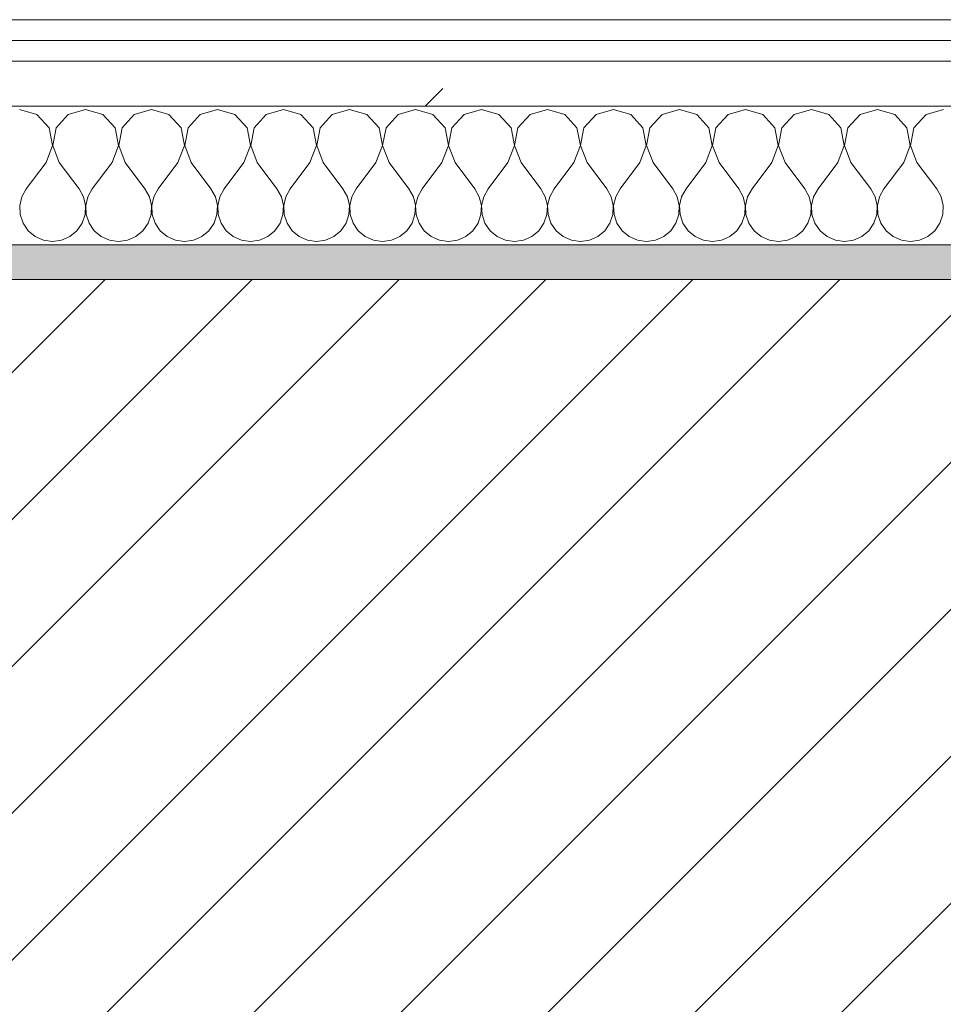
# Model space of a CAD drawing. Header units: millimetres. Extents: x -40968 to 77376, y -17881 to 4746.
# Tile 72 of 180: x -16714 to -16448, y -1413 to -1129. Entities that reach past the tile are written whole.
import ezdxf

# ---------------------------------------------------------------- set-up
doc = ezdxf.new("R2010")
doc.units = ezdxf.units.MM
doc.header["$MEASUREMENT"] = 0
doc.linetypes.add('Wipeout_Contour', pattern=[1000, 0, -1000])
doc.layers.add('12_FAÇ_Façana', color=7, linetype='Continuous')
doc.layers.add('Nuevo_08_E_Envans secs', color=7, linetype='Continuous')
for name, color, linetype, lineweight, true_color in [('12_FAÇ_Façana_Pluma_Nº__176', 7, 'Continuous', 15, 0x93a0c6), ('Nuevo_08_E_Envans secs_Pluma_Nº__102', 7, 'Continuous', 5, 0xcccccc), ('Nuevo_08_E_Envans secs_Pluma_Nº__171', 171, 'Continuous', 13, 0xaaaaff), ('Nuevo_08_E_Envans secs_Pluma_Nº__177', 7, 'Continuous', 15, 0xf7e046)]:
    doc.layers.add(name, color=color, linetype=linetype, lineweight=lineweight, true_color=true_color)
for name, color, linetype, lineweight in [('12_FAÇ_Façana_Pluma_Nº__2', 8, 'Continuous', 5), ('12_FAÇ_Façana_Pluma_Nº__7', 7, 'Continuous', 5), ('Nuevo_08_E_Envans secs_Pluma_Nº__1', 7, 'Continuous', 5)]:
    doc.layers.add(name, color=color, linetype=linetype, lineweight=lineweight)
pattern_1 = [(45, (0, 0), (-183.8478, 183.8478), [195, -65]), (45, (7e-14, 183.85), (-183.8478, 183.8478), [195, -65])]

# ---------------------------------------------------------------- blocks, each defined once
blk = doc.blocks.new('Muro_12_5', base_point=(-16936.43, -1193.98))
at = {"layer": '12_FAÇ_Façana_Pluma_Nº__176', "linetype": 'Continuous', "lineweight": 0, "true_color": 0x495063}
blk.add_hatch(color=251, dxfattribs=at).paths.add_polyline_path([(-14135.93, -1193.98), (-16936.43, -1193.98), (-16936.43, -1203.98), (-14135.93, -1203.98)])
at = {"layer": '12_FAÇ_Façana_Pluma_Nº__2', "linetype": 'Continuous', "lineweight": 5}
h = blk.add_hatch(dxfattribs=at)
h.set_pattern_fill('Ceramic_0005', color=8, style=0, pattern_type=2)
h.set_pattern_definition([(45, (0, 0), (-21.213203, 21.213203), [])])
h.paths.add_polyline_path([(-16936.43, -1418.98), (-14135.93, -1418.98), (-14135.93, -1203.98), (-16936.43, -1203.98)])
at = {"layer": '12_FAÇ_Façana_Pluma_Nº__7', "color": 7, "linetype": 'Continuous', "lineweight": 5}
blk.add_line((-14135.93, -1203.98), (-16936.43, -1203.98), dxfattribs=at)
at = {"layer": '12_FAÇ_Façana_Pluma_Nº__7', "color": 7, "linetype": 'Continuous', "lineweight": 5, "flags": 128}
blk.add_lwpolyline([(-14135.93, -1193.98), (-16936.43, -1193.98)], dxfattribs=at)
blk = doc.blocks.new('*X233')
at = {"layer": 'Nuevo_08_E_Envans secs_Pluma_Nº__102', "color": 254, "linetype": 'Continuous', "lineweight": 5, "true_color": 0xcccccc}
for p, q in [((-16709.28, -1156.35), (-16714.29, -1154.93)), ((-16705.77, -1160.19), (-16709.28, -1156.35)), ((-16700.25, -1156.35), (-16703.76, -1160.19)), ((-16695.24, -1154.93), (-16700.25, -1156.35)), ((-16690.23, -1156.35), (-16695.24, -1154.93)), ((-16686.72, -1160.19), (-16690.23, -1156.35)), ((-16681.2, -1156.35), (-16684.71, -1160.19)), ((-16676.19, -1154.93), (-16681.2, -1156.35)), ((-16671.18, -1156.35), (-16676.19, -1154.93)), ((-16667.67, -1160.19), (-16671.18, -1156.35)), ((-16662.15, -1156.35), (-16665.66, -1160.19)), ((-16657.14, -1154.93), (-16662.15, -1156.35)), ((-16652.14, -1156.35), (-16657.14, -1154.93)), ((-16648.62, -1160.19), (-16652.14, -1156.35)), ((-16643.1, -1156.35), (-16646.61, -1160.19)), ((-16638.1, -1154.93), (-16643.1, -1156.35)), ((-16633.09, -1156.35), (-16638.1, -1154.93)), ((-16629.58, -1160.19), (-16633.09, -1156.35)), ((-16624.05, -1156.35), (-16627.57, -1160.19)), ((-16619.05, -1154.93), (-16624.05, -1156.35)), ((-16614.04, -1156.35), (-16619.05, -1154.93)), ((-16610.53, -1160.19), (-16614.04, -1156.35)), ((-16605.01, -1156.35), (-16608.52, -1160.19)), ((-16600, -1154.93), (-16605.01, -1156.35)), ((-16594.99, -1156.35), (-16600, -1154.93)), ((-16591.48, -1160.19), (-16594.99, -1156.35)), ((-16585.96, -1156.35), (-16589.47, -1160.19)), ((-16580.95, -1154.93), (-16585.96, -1156.35)), ((-16575.95, -1156.35), (-16580.95, -1154.93)), ((-16572.43, -1160.19), (-16575.95, -1156.35)), ((-16566.91, -1156.35), (-16570.42, -1160.19)), ((-16561.9, -1154.93), (-16566.91, -1156.35)), ((-16556.9, -1156.35), (-16561.9, -1154.93)), ((-16553.39, -1160.19), (-16556.9, -1156.35)), ((-16547.86, -1156.35), (-16551.38, -1160.19)), ((-16542.86, -1154.93), (-16547.86, -1156.35)), ((-16537.85, -1156.35), (-16542.86, -1154.93)), ((-16534.34, -1160.19), (-16537.85, -1156.35)), ((-16528.82, -1156.35), (-16532.33, -1160.19)), ((-16523.81, -1154.93), (-16528.82, -1156.35)), ((-16518.8, -1156.35), (-16523.81, -1154.93)), ((-16515.29, -1160.19), (-16518.8, -1156.35)), ((-16509.77, -1156.35), (-16513.28, -1160.19)), ((-16504.76, -1154.93), (-16509.77, -1156.35)), ((-16499.75, -1156.35), (-16504.76, -1154.93)), ((-16496.24, -1160.19), (-16499.75, -1156.35)), ((-16490.72, -1156.35), (-16494.23, -1160.19)), ((-16485.71, -1154.93), (-16490.72, -1156.35)), ((-16480.71, -1156.35), (-16485.71, -1154.93)), ((-16477.2, -1160.19), (-16480.71, -1156.35)), ((-16471.67, -1156.35), (-16475.19, -1160.19)), ((-16466.67, -1154.93), (-16471.67, -1156.35)), ((-16461.66, -1156.35), (-16466.67, -1154.93)), ((-16458.15, -1160.19), (-16461.66, -1156.35)), ((-16452.63, -1156.35), (-16456.14, -1160.19)), ((-16447.62, -1154.93), (-16452.63, -1156.35)), ((-16704.8, -1165.31), (-16705.77, -1160.19)), ((-16703.76, -1160.19), (-16704.72, -1165.31)), ((-16685.75, -1165.31), (-16686.72, -1160.19)), ((-16684.71, -1160.19), (-16685.68, -1165.31)), ((-16666.71, -1165.31), (-16667.67, -1160.19)), ((-16665.66, -1160.19), (-16666.63, -1165.31)), ((-16647.66, -1165.31), (-16648.62, -1160.19)), ((-16646.61, -1160.19), (-16647.58, -1165.31)), ((-16628.61, -1165.31), (-16629.58, -1160.19)), ((-16627.57, -1160.19), (-16628.53, -1165.31)), ((-16609.56, -1165.31), (-16610.53, -1160.19)), ((-16608.52, -1160.19), (-16609.49, -1165.31)), ((-16590.51, -1165.31), (-16591.48, -1160.19)), ((-16589.47, -1160.19), (-16590.44, -1165.31)), ((-16571.47, -1165.31), (-16572.43, -1160.19)), ((-16570.42, -1160.19), (-16571.39, -1165.31)), ((-16552.42, -1165.31), (-16553.39, -1160.19)), ((-16551.38, -1160.19), (-16552.34, -1165.31)), ((-16533.37, -1165.31), (-16534.34, -1160.19)), ((-16532.33, -1160.19), (-16533.29, -1165.31)), ((-16514.32, -1165.31), (-16515.29, -1160.19)), ((-16513.28, -1160.19), (-16514.25, -1165.31)), ((-16495.28, -1165.31), (-16496.24, -1160.19)), ((-16494.23, -1160.19), (-16495.2, -1165.31)), ((-16476.23, -1165.31), (-16477.2, -1160.19)), ((-16475.19, -1160.19), (-16476.15, -1165.31)), ((-16457.18, -1165.31), (-16458.15, -1160.19)), ((-16456.14, -1160.19), (-16457.1, -1165.31)), ((-16706.67, -1170.17), (-16704.8, -1165.31)), ((-16704.72, -1165.31), (-16702.86, -1170.17)), ((-16687.62, -1170.17), (-16685.75, -1165.31)), ((-16685.68, -1165.31), (-16683.81, -1170.17)), ((-16668.57, -1170.17), (-16666.71, -1165.31)), ((-16666.63, -1165.31), (-16664.76, -1170.17)), ((-16649.52, -1170.17), (-16647.66, -1165.31)), ((-16647.58, -1165.31), (-16645.71, -1170.17)), ((-16630.48, -1170.17), (-16628.61, -1165.31)), ((-16628.53, -1165.31), (-16626.67, -1170.17)), ((-16611.43, -1170.17), (-16609.56, -1165.31)), ((-16609.49, -1165.31), (-16607.62, -1170.17)), ((-16592.38, -1170.17), (-16590.51, -1165.31)), ((-16590.44, -1165.31), (-16588.57, -1170.17)), ((-16573.33, -1170.17), (-16571.47, -1165.31)), ((-16571.39, -1165.31), (-16569.52, -1170.17)), ((-16554.29, -1170.17), (-16552.42, -1165.31)), ((-16552.34, -1165.31), (-16550.48, -1170.17)), ((-16535.24, -1170.17), (-16533.37, -1165.31)), ((-16533.29, -1165.31), (-16531.43, -1170.17)), ((-16516.19, -1170.17), (-16514.32, -1165.31)), ((-16514.25, -1165.31), (-16512.38, -1170.17)), ((-16497.14, -1170.17), (-16495.28, -1165.31)), ((-16495.2, -1165.31), (-16493.33, -1170.17)), ((-16478.1, -1170.17), (-16476.23, -1165.31)), ((-16476.15, -1165.31), (-16474.29, -1170.17)), ((-16459.05, -1170.17), (-16457.18, -1165.31)), ((-16457.1, -1165.31), (-16455.24, -1170.17)), ((-16706.67, -1170.17), (-16712.38, -1177.79)), ((-16702.86, -1170.17), (-16697.14, -1177.79)), ((-16687.62, -1170.17), (-16693.33, -1177.79)), ((-16683.81, -1170.17), (-16678.1, -1177.79)), ((-16668.57, -1170.17), (-16674.29, -1177.79)), ((-16664.76, -1170.17), (-16659.05, -1177.79)), ((-16649.52, -1170.17), (-16655.24, -1177.79)), ((-16645.71, -1170.17), (-16640, -1177.79)), ((-16630.48, -1170.17), (-16636.19, -1177.79)), ((-16626.67, -1170.17), (-16620.95, -1177.79)), ((-16611.43, -1170.17), (-16617.14, -1177.79)), ((-16607.62, -1170.17), (-16601.9, -1177.79)), ((-16592.38, -1170.17), (-16598.1, -1177.79)), ((-16588.57, -1170.17), (-16582.86, -1177.79)), ((-16573.33, -1170.17), (-16579.05, -1177.79)), ((-16569.52, -1170.17), (-16563.81, -1177.79)), ((-16554.29, -1170.17), (-16560, -1177.79)), ((-16550.48, -1170.17), (-16544.76, -1177.79)), ((-16535.24, -1170.17), (-16540.95, -1177.79)), ((-16531.43, -1170.17), (-16525.71, -1177.79)), ((-16516.19, -1170.17), (-16521.9, -1177.79)), ((-16512.38, -1170.17), (-16506.67, -1177.79)), ((-16497.14, -1170.17), (-16502.86, -1177.79)), ((-16493.33, -1170.17), (-16487.62, -1177.79)), ((-16478.1, -1170.17), (-16483.81, -1177.79)), ((-16474.29, -1170.17), (-16468.57, -1177.79)), ((-16459.05, -1170.17), (-16464.76, -1177.79)), ((-16455.24, -1170.17), (-16449.52, -1177.79)), ((-16712.38, -1177.79), (-16713.65, -1180.08)), ((-16695.87, -1180.08), (-16697.14, -1177.79)), ((-16693.33, -1177.79), (-16694.6, -1180.08)), ((-16676.82, -1180.08), (-16678.1, -1177.79)), ((-16674.29, -1177.79), (-16675.56, -1180.08)), ((-16657.78, -1180.08), (-16659.05, -1177.79)), ((-16655.24, -1177.79), (-16656.51, -1180.08)), ((-16638.73, -1180.08), (-16640, -1177.79)), ((-16636.19, -1177.79), (-16637.46, -1180.08)), ((-16619.68, -1180.08), (-16620.95, -1177.79)), ((-16617.14, -1177.79), (-16618.41, -1180.08)), ((-16600.63, -1180.08), (-16601.9, -1177.79)), ((-16598.1, -1177.79), (-16599.37, -1180.08)), ((-16581.59, -1180.08), (-16582.86, -1177.79)), ((-16579.05, -1177.79), (-16580.32, -1180.08)), ((-16562.54, -1180.08), (-16563.81, -1177.79)), ((-16560, -1177.79), (-16561.27, -1180.08)), ((-16543.49, -1180.08), (-16544.76, -1177.79)), ((-16540.95, -1177.79), (-16542.22, -1180.08)), ((-16524.44, -1180.08), (-16525.71, -1177.79)), ((-16521.9, -1177.79), (-16523.18, -1180.08)), ((-16505.4, -1180.08), (-16506.67, -1177.79)), ((-16502.86, -1177.79), (-16504.13, -1180.08)), ((-16486.35, -1180.08), (-16487.62, -1177.79)), ((-16483.81, -1177.79), (-16485.08, -1180.08)), ((-16467.3, -1180.08), (-16468.57, -1177.79)), ((-16464.76, -1177.79), (-16466.03, -1180.08)), ((-16448.25, -1180.08), (-16449.52, -1177.79)), ((-16713.65, -1180.08), (-16714.25, -1182.64)), ((-16714.25, -1182.64), (-16714.12, -1185.27)), ((-16695.28, -1182.64), (-16695.87, -1180.08)), ((-16695.4, -1185.27), (-16695.28, -1182.64)), ((-16694.6, -1180.08), (-16695.2, -1182.64)), ((-16695.2, -1182.64), (-16695.07, -1185.27)), ((-16676.23, -1182.64), (-16676.82, -1180.08)), ((-16676.36, -1185.27), (-16676.23, -1182.64)), ((-16675.56, -1180.08), (-16676.15, -1182.64)), ((-16676.15, -1182.64), (-16676.02, -1185.27)), ((-16657.18, -1182.64), (-16657.78, -1180.08)), ((-16657.31, -1185.27), (-16657.18, -1182.64)), ((-16656.51, -1180.08), (-16657.1, -1182.64)), ((-16657.1, -1182.64), (-16656.98, -1185.27)), ((-16638.13, -1182.64), (-16638.73, -1180.08)), ((-16638.26, -1185.27), (-16638.13, -1182.64)), ((-16637.46, -1180.08), (-16638.06, -1182.64)), ((-16638.06, -1182.64), (-16637.93, -1185.27)), ((-16619.09, -1182.64), (-16619.68, -1180.08)), ((-16619.21, -1185.27), (-16619.09, -1182.64)), ((-16618.41, -1180.08), (-16619.01, -1182.64)), ((-16619.01, -1182.64), (-16618.88, -1185.27)), ((-16600.04, -1182.64), (-16600.63, -1180.08)), ((-16600.17, -1185.27), (-16600.04, -1182.64)), ((-16599.37, -1180.08), (-16599.96, -1182.64)), ((-16599.96, -1182.64), (-16599.83, -1185.27)), ((-16580.99, -1182.64), (-16581.59, -1180.08)), ((-16581.12, -1185.27), (-16580.99, -1182.64)), ((-16580.32, -1180.08), (-16580.91, -1182.64)), ((-16580.91, -1182.64), (-16580.79, -1185.27)), ((-16561.94, -1182.64), (-16562.54, -1180.08)), ((-16562.07, -1185.27), (-16561.94, -1182.64)), ((-16561.27, -1180.08), (-16561.87, -1182.64)), ((-16561.87, -1182.64), (-16561.74, -1185.27)), ((-16542.9, -1182.64), (-16543.49, -1180.08)), ((-16543.02, -1185.27), (-16542.9, -1182.64)), ((-16542.22, -1180.08), (-16542.82, -1182.64)), ((-16542.82, -1182.64), (-16542.69, -1185.27)), ((-16523.85, -1182.64), (-16524.44, -1180.08)), ((-16523.98, -1185.27), (-16523.85, -1182.64)), ((-16523.18, -1180.08), (-16523.77, -1182.64)), ((-16523.77, -1182.64), (-16523.64, -1185.27)), ((-16504.8, -1182.64), (-16505.4, -1180.08)), ((-16504.93, -1185.27), (-16504.8, -1182.64)), ((-16504.13, -1180.08), (-16504.72, -1182.64)), ((-16504.72, -1182.64), (-16504.6, -1185.27)), ((-16485.75, -1182.64), (-16486.35, -1180.08)), ((-16485.88, -1185.27), (-16485.75, -1182.64)), ((-16485.08, -1180.08), (-16485.68, -1182.64)), ((-16485.68, -1182.64), (-16485.55, -1185.27)), ((-16466.71, -1182.64), (-16467.3, -1180.08)), ((-16466.83, -1185.27), (-16466.71, -1182.64)), ((-16466.03, -1180.08), (-16466.63, -1182.64)), ((-16466.63, -1182.64), (-16466.5, -1185.27)), ((-16447.66, -1182.64), (-16448.25, -1180.08)), ((-16447.78, -1185.27), (-16447.66, -1182.64)), ((-16714.12, -1185.27), (-16713.28, -1187.76)), ((-16696.24, -1187.76), (-16695.4, -1185.27)), ((-16695.07, -1185.27), (-16694.23, -1187.76)), ((-16677.2, -1187.76), (-16676.36, -1185.27)), ((-16676.02, -1185.27), (-16675.19, -1187.76)), ((-16658.15, -1187.76), (-16657.31, -1185.27)), ((-16656.98, -1185.27), (-16656.14, -1187.76)), ((-16639.1, -1187.76), (-16638.26, -1185.27)), ((-16637.93, -1185.27), (-16637.09, -1187.76)), ((-16620.05, -1187.76), (-16619.21, -1185.27)), ((-16618.88, -1185.27), (-16618.04, -1187.76)), ((-16601.01, -1187.76), (-16600.17, -1185.27)), ((-16599.83, -1185.27), (-16598.99, -1187.76)), ((-16581.96, -1187.76), (-16581.12, -1185.27)), ((-16580.79, -1185.27), (-16579.95, -1187.76)), ((-16562.91, -1187.76), (-16562.07, -1185.27)), ((-16561.74, -1185.27), (-16560.9, -1187.76)), ((-16543.86, -1187.76), (-16543.02, -1185.27)), ((-16542.69, -1185.27), (-16541.85, -1187.76)), ((-16524.81, -1187.76), (-16523.98, -1185.27)), ((-16523.64, -1185.27), (-16522.8, -1187.76)), ((-16505.77, -1187.76), (-16504.93, -1185.27)), ((-16504.6, -1185.27), (-16503.76, -1187.76)), ((-16486.72, -1187.76), (-16485.88, -1185.27)), ((-16485.55, -1185.27), (-16484.71, -1187.76)), ((-16467.67, -1187.76), (-16466.83, -1185.27)), ((-16466.5, -1185.27), (-16465.66, -1187.76)), ((-16448.62, -1187.76), (-16447.78, -1185.27)), ((-16713.28, -1187.76), (-16711.79, -1189.92)), ((-16697.73, -1189.92), (-16696.24, -1187.76)), ((-16694.23, -1187.76), (-16692.74, -1189.92)), ((-16678.68, -1189.92), (-16677.2, -1187.76)), ((-16675.19, -1187.76), (-16673.7, -1189.92)), ((-16659.64, -1189.92), (-16658.15, -1187.76)), ((-16656.14, -1187.76), (-16654.65, -1189.92)), ((-16640.59, -1189.92), (-16639.1, -1187.76)), ((-16637.09, -1187.76), (-16635.6, -1189.92)), ((-16621.54, -1189.92), (-16620.05, -1187.76)), ((-16618.04, -1187.76), (-16616.55, -1189.92)), ((-16602.49, -1189.92), (-16601.01, -1187.76)), ((-16598.99, -1187.76), (-16597.51, -1189.92)), ((-16583.45, -1189.92), (-16581.96, -1187.76)), ((-16579.95, -1187.76), (-16578.46, -1189.92)), ((-16564.4, -1189.92), (-16562.91, -1187.76)), ((-16560.9, -1187.76), (-16559.41, -1189.92)), ((-16545.35, -1189.92), (-16543.86, -1187.76)), ((-16541.85, -1187.76), (-16540.36, -1189.92)), ((-16526.3, -1189.92), (-16524.81, -1187.76)), ((-16522.8, -1187.76), (-16521.32, -1189.92)), ((-16507.26, -1189.92), (-16505.77, -1187.76)), ((-16503.76, -1187.76), (-16502.27, -1189.92)), ((-16488.21, -1189.92), (-16486.72, -1187.76)), ((-16484.71, -1187.76), (-16483.22, -1189.92)), ((-16469.16, -1189.92), (-16467.67, -1187.76)), ((-16465.66, -1187.76), (-16464.17, -1189.92)), ((-16450.11, -1189.92), (-16448.62, -1187.76)), ((-16711.79, -1189.92), (-16709.77, -1191.6)), ((-16699.75, -1191.6), (-16697.73, -1189.92)), ((-16692.74, -1189.92), (-16690.72, -1191.6)), ((-16680.71, -1191.6), (-16678.68, -1189.92)), ((-16673.7, -1189.92), (-16671.67, -1191.6)), ((-16661.66, -1191.6), (-16659.64, -1189.92)), ((-16654.65, -1189.92), (-16652.63, -1191.6)), ((-16642.61, -1191.6), (-16640.59, -1189.92)), ((-16635.6, -1189.92), (-16633.58, -1191.6)), ((-16623.56, -1191.6), (-16621.54, -1189.92)), ((-16616.55, -1189.92), (-16614.53, -1191.6)), ((-16604.52, -1191.6), (-16602.49, -1189.92)), ((-16597.51, -1189.92), (-16595.48, -1191.6)), ((-16585.47, -1191.6), (-16583.45, -1189.92)), ((-16578.46, -1189.92), (-16576.44, -1191.6)), ((-16566.42, -1191.6), (-16564.4, -1189.92)), ((-16559.41, -1189.92), (-16557.39, -1191.6)), ((-16547.37, -1191.6), (-16545.35, -1189.92)), ((-16540.36, -1189.92), (-16538.34, -1191.6)), ((-16528.33, -1191.6), (-16526.3, -1189.92)), ((-16521.32, -1189.92), (-16519.29, -1191.6)), ((-16509.28, -1191.6), (-16507.26, -1189.92)), ((-16502.27, -1189.92), (-16500.25, -1191.6)), ((-16490.23, -1191.6), (-16488.21, -1189.92)), ((-16483.22, -1189.92), (-16481.2, -1191.6)), ((-16471.18, -1191.6), (-16469.16, -1189.92)), ((-16464.17, -1189.92), (-16462.15, -1191.6)), ((-16452.14, -1191.6), (-16450.11, -1189.92)), ((-16709.77, -1191.6), (-16707.36, -1192.66)), ((-16707.36, -1192.66), (-16704.76, -1193.02)), ((-16704.76, -1193.02), (-16702.16, -1192.66)), ((-16702.16, -1192.66), (-16699.75, -1191.6)), ((-16690.72, -1191.6), (-16688.32, -1192.66)), ((-16688.32, -1192.66), (-16685.71, -1193.02)), ((-16685.71, -1193.02), (-16683.11, -1192.66)), ((-16683.11, -1192.66), (-16680.71, -1191.6)), ((-16671.67, -1191.6), (-16669.27, -1192.66)), ((-16669.27, -1192.66), (-16666.67, -1193.02)), ((-16666.67, -1193.02), (-16664.06, -1192.66)), ((-16664.06, -1192.66), (-16661.66, -1191.6)), ((-16652.63, -1191.6), (-16650.22, -1192.66)), ((-16650.22, -1192.66), (-16647.62, -1193.02)), ((-16647.62, -1193.02), (-16645.02, -1192.66)), ((-16645.02, -1192.66), (-16642.61, -1191.6)), ((-16633.58, -1191.6), (-16631.17, -1192.66)), ((-16631.17, -1192.66), (-16628.57, -1193.02)), ((-16628.57, -1193.02), (-16625.97, -1192.66)), ((-16625.97, -1192.66), (-16623.56, -1191.6)), ((-16614.53, -1191.6), (-16612.13, -1192.66)), ((-16612.13, -1192.66), (-16609.52, -1193.02)), ((-16609.52, -1193.02), (-16606.92, -1192.66)), ((-16606.92, -1192.66), (-16604.52, -1191.6)), ((-16595.48, -1191.6), (-16593.08, -1192.66)), ((-16593.08, -1192.66), (-16590.48, -1193.02)), ((-16590.48, -1193.02), (-16587.87, -1192.66)), ((-16587.87, -1192.66), (-16585.47, -1191.6)), ((-16576.44, -1191.6), (-16574.03, -1192.66)), ((-16574.03, -1192.66), (-16571.43, -1193.02)), ((-16571.43, -1193.02), (-16568.83, -1192.66)), ((-16568.83, -1192.66), (-16566.42, -1191.6)), ((-16557.39, -1191.6), (-16554.98, -1192.66)), ((-16554.98, -1192.66), (-16552.38, -1193.02)), ((-16552.38, -1193.02), (-16549.78, -1192.66)), ((-16549.78, -1192.66), (-16547.37, -1191.6)), ((-16538.34, -1191.6), (-16535.94, -1192.66)), ((-16535.94, -1192.66), (-16533.33, -1193.02)), ((-16533.33, -1193.02), (-16530.73, -1192.66)), ((-16530.73, -1192.66), (-16528.33, -1191.6)), ((-16519.29, -1191.6), (-16516.89, -1192.66)), ((-16516.89, -1192.66), (-16514.29, -1193.02)), ((-16514.29, -1193.02), (-16511.68, -1192.66)), ((-16511.68, -1192.66), (-16509.28, -1191.6)), ((-16500.25, -1191.6), (-16497.84, -1192.66)), ((-16497.84, -1192.66), (-16495.24, -1193.02)), ((-16495.24, -1193.02), (-16492.64, -1192.66)), ((-16492.64, -1192.66), (-16490.23, -1191.6)), ((-16481.2, -1191.6), (-16478.79, -1192.66)), ((-16478.79, -1192.66), (-16476.19, -1193.02)), ((-16476.19, -1193.02), (-16473.59, -1192.66)), ((-16473.59, -1192.66), (-16471.18, -1191.6)), ((-16462.15, -1191.6), (-16459.75, -1192.66)), ((-16459.75, -1192.66), (-16457.14, -1193.02)), ((-16457.14, -1193.02), (-16454.54, -1192.66)), ((-16454.54, -1192.66), (-16452.14, -1191.6))]:
    blk.add_line(p, q, dxfattribs=at)
blk = doc.blocks.new('Muro_92_5', base_point=(-14135.93, -1193.98))
at = {"layer": 'Nuevo_08_E_Envans secs_Pluma_Nº__1', "color": 7, "linetype": 'Continuous', "lineweight": 5, "flags": 128}
blk.add_lwpolyline([(-16936.43, -1193.98), (-14135.93, -1193.98)], dxfattribs=at)
at = {"color": 254, "linetype": 'Wipeout_Contour', "lineweight": 0, "ltscale": 62310.788122}
blk.add_wipeout([(-14135.93, -1128.98), (-16936.43, -1128.98), (-16936.43, -1134.98), (-14135.93, -1134.98)], dxfattribs=at).dxf.layer = 'Nuevo_08_E_Envans secs'
at = {"color": 254, "linetype": 'Wipeout_Contour', "lineweight": 0, "ltscale": 62315.364932}
blk.add_wipeout([(-14135.93, -1140.98), (-16936.43, -1140.98), (-16936.43, -1153.98), (-14135.93, -1153.98)], dxfattribs=at).dxf.layer = 'Nuevo_08_E_Envans secs'
at = {"layer": 'Nuevo_08_E_Envans secs_Pluma_Nº__171', "linetype": 'Continuous', "lineweight": 13, "true_color": 0xaaaaff}
h = blk.add_hatch(dxfattribs=at)
h.set_pattern_fill('Panellat_HPL_0005', color=161, style=0, pattern_type=2)
h.set_pattern_definition(pattern_1)
h.paths.add_polyline_path([(-14135.93, -1128.98), (-16936.43, -1128.98), (-16936.43, -1134.98), (-14135.93, -1134.98)])
at = {"layer": 'Nuevo_08_E_Envans secs_Pluma_Nº__177', "linetype": 'Continuous', "lineweight": 15, "true_color": 0xf7e046}
h = blk.add_hatch(dxfattribs=at)
h.set_pattern_fill('Panellat_HPL_0005', color=53, style=0, pattern_type=2)
h.set_pattern_definition(pattern_1)
h.paths.add_polyline_path([(-14135.93, -1140.98), (-16936.43, -1140.98), (-16936.43, -1153.98), (-14135.93, -1153.98)])
at = {"layer": 'Nuevo_08_E_Envans secs_Pluma_Nº__1', "color": 7, "linetype": 'Continuous', "lineweight": 5}
for p, q in [((-14135.93, -1134.98), (-16936.43, -1134.98)), ((-14135.93, -1140.98), (-16936.43, -1140.98)), ((-14135.93, -1153.98), (-16936.43, -1153.98))]:
    blk.add_line(p, q, dxfattribs=at)
at = {"layer": 'Nuevo_08_E_Envans secs_Pluma_Nº__1', "color": 7, "linetype": 'Continuous', "lineweight": 5, "flags": 128}
blk.add_lwpolyline([(-14135.93, -1128.98), (-16936.43, -1128.98)], dxfattribs=at)
at = {"layer": 'Nuevo_08_E_Envans secs', "color": 7, "lineweight": 20}
blk.add_blockref('*X233', (0, 0), dxfattribs=at)
blk = doc.blocks.new('*X487')
at = {"layer": 'Nuevo_08_E_Envans secs_Pluma_Nº__102', "color": 254, "linetype": 'Continuous', "lineweight": 5, "true_color": 0xcccccc}
for p, q in [((-16709.28, -1156.35), (-16714.29, -1154.93)), ((-16705.77, -1160.19), (-16709.28, -1156.35)), ((-16700.25, -1156.35), (-16703.76, -1160.19)), ((-16695.24, -1154.93), (-16700.25, -1156.35)), ((-16690.23, -1156.35), (-16695.24, -1154.93)), ((-16686.72, -1160.19), (-16690.23, -1156.35)), ((-16681.2, -1156.35), (-16684.71, -1160.19)), ((-16676.19, -1154.93), (-16681.2, -1156.35)), ((-16671.18, -1156.35), (-16676.19, -1154.93)), ((-16667.67, -1160.19), (-16671.18, -1156.35)), ((-16662.15, -1156.35), (-16665.66, -1160.19)), ((-16657.14, -1154.93), (-16662.15, -1156.35)), ((-16652.14, -1156.35), (-16657.14, -1154.93)), ((-16648.62, -1160.19), (-16652.14, -1156.35)), ((-16643.1, -1156.35), (-16646.61, -1160.19)), ((-16638.1, -1154.93), (-16643.1, -1156.35)), ((-16633.09, -1156.35), (-16638.1, -1154.93)), ((-16629.58, -1160.19), (-16633.09, -1156.35)), ((-16624.05, -1156.35), (-16627.57, -1160.19)), ((-16619.05, -1154.93), (-16624.05, -1156.35)), ((-16614.04, -1156.35), (-16619.05, -1154.93)), ((-16610.53, -1160.19), (-16614.04, -1156.35)), ((-16605.01, -1156.35), (-16608.52, -1160.19)), ((-16600, -1154.93), (-16605.01, -1156.35)), ((-16594.99, -1156.35), (-16600, -1154.93)), ((-16591.48, -1160.19), (-16594.99, -1156.35)), ((-16585.96, -1156.35), (-16589.47, -1160.19)), ((-16580.95, -1154.93), (-16585.96, -1156.35)), ((-16575.95, -1156.35), (-16580.95, -1154.93)), ((-16572.43, -1160.19), (-16575.95, -1156.35)), ((-16566.91, -1156.35), (-16570.42, -1160.19)), ((-16561.9, -1154.93), (-16566.91, -1156.35)), ((-16556.9, -1156.35), (-16561.9, -1154.93)), ((-16553.39, -1160.19), (-16556.9, -1156.35)), ((-16547.86, -1156.35), (-16551.38, -1160.19)), ((-16542.86, -1154.93), (-16547.86, -1156.35)), ((-16537.85, -1156.35), (-16542.86, -1154.93)), ((-16534.34, -1160.19), (-16537.85, -1156.35)), ((-16528.82, -1156.35), (-16532.33, -1160.19)), ((-16523.81, -1154.93), (-16528.82, -1156.35)), ((-16518.8, -1156.35), (-16523.81, -1154.93)), ((-16515.29, -1160.19), (-16518.8, -1156.35)), ((-16509.77, -1156.35), (-16513.28, -1160.19)), ((-16504.76, -1154.93), (-16509.77, -1156.35)), ((-16499.75, -1156.35), (-16504.76, -1154.93)), ((-16496.24, -1160.19), (-16499.75, -1156.35)), ((-16490.72, -1156.35), (-16494.23, -1160.19)), ((-16485.71, -1154.93), (-16490.72, -1156.35)), ((-16480.71, -1156.35), (-16485.71, -1154.93)), ((-16477.2, -1160.19), (-16480.71, -1156.35)), ((-16471.67, -1156.35), (-16475.19, -1160.19)), ((-16466.67, -1154.93), (-16471.67, -1156.35)), ((-16461.66, -1156.35), (-16466.67, -1154.93)), ((-16458.15, -1160.19), (-16461.66, -1156.35)), ((-16452.63, -1156.35), (-16456.14, -1160.19)), ((-16447.62, -1154.93), (-16452.63, -1156.35)), ((-16704.8, -1165.31), (-16705.77, -1160.19)), ((-16703.76, -1160.19), (-16704.72, -1165.31)), ((-16685.75, -1165.31), (-16686.72, -1160.19)), ((-16684.71, -1160.19), (-16685.68, -1165.31)), ((-16666.71, -1165.31), (-16667.67, -1160.19)), ((-16665.66, -1160.19), (-16666.63, -1165.31)), ((-16647.66, -1165.31), (-16648.62, -1160.19)), ((-16646.61, -1160.19), (-16647.58, -1165.31)), ((-16628.61, -1165.31), (-16629.58, -1160.19)), ((-16627.57, -1160.19), (-16628.53, -1165.31)), ((-16609.56, -1165.31), (-16610.53, -1160.19)), ((-16608.52, -1160.19), (-16609.49, -1165.31)), ((-16590.51, -1165.31), (-16591.48, -1160.19)), ((-16589.47, -1160.19), (-16590.44, -1165.31)), ((-16571.47, -1165.31), (-16572.43, -1160.19)), ((-16570.42, -1160.19), (-16571.39, -1165.31)), ((-16552.42, -1165.31), (-16553.39, -1160.19)), ((-16551.38, -1160.19), (-16552.34, -1165.31)), ((-16533.37, -1165.31), (-16534.34, -1160.19)), ((-16532.33, -1160.19), (-16533.29, -1165.31)), ((-16514.32, -1165.31), (-16515.29, -1160.19)), ((-16513.28, -1160.19), (-16514.25, -1165.31)), ((-16495.28, -1165.31), (-16496.24, -1160.19)), ((-16494.23, -1160.19), (-16495.2, -1165.31)), ((-16476.23, -1165.31), (-16477.2, -1160.19)), ((-16475.19, -1160.19), (-16476.15, -1165.31)), ((-16457.18, -1165.31), (-16458.15, -1160.19)), ((-16456.14, -1160.19), (-16457.1, -1165.31)), ((-16706.67, -1170.17), (-16704.8, -1165.31)), ((-16704.72, -1165.31), (-16702.86, -1170.17)), ((-16687.62, -1170.17), (-16685.75, -1165.31)), ((-16685.68, -1165.31), (-16683.81, -1170.17)), ((-16668.57, -1170.17), (-16666.71, -1165.31)), ((-16666.63, -1165.31), (-16664.76, -1170.17)), ((-16649.52, -1170.17), (-16647.66, -1165.31)), ((-16647.58, -1165.31), (-16645.71, -1170.17)), ((-16630.48, -1170.17), (-16628.61, -1165.31)), ((-16628.53, -1165.31), (-16626.67, -1170.17)), ((-16611.43, -1170.17), (-16609.56, -1165.31)), ((-16609.49, -1165.31), (-16607.62, -1170.17)), ((-16592.38, -1170.17), (-16590.51, -1165.31)), ((-16590.44, -1165.31), (-16588.57, -1170.17)), ((-16573.33, -1170.17), (-16571.47, -1165.31)), ((-16571.39, -1165.31), (-16569.52, -1170.17)), ((-16554.29, -1170.17), (-16552.42, -1165.31)), ((-16552.34, -1165.31), (-16550.48, -1170.17)), ((-16535.24, -1170.17), (-16533.37, -1165.31)), ((-16533.29, -1165.31), (-16531.43, -1170.17)), ((-16516.19, -1170.17), (-16514.32, -1165.31)), ((-16514.25, -1165.31), (-16512.38, -1170.17)), ((-16497.14, -1170.17), (-16495.28, -1165.31)), ((-16495.2, -1165.31), (-16493.33, -1170.17)), ((-16478.1, -1170.17), (-16476.23, -1165.31)), ((-16476.15, -1165.31), (-16474.29, -1170.17)), ((-16459.05, -1170.17), (-16457.18, -1165.31)), ((-16457.1, -1165.31), (-16455.24, -1170.17)), ((-16706.67, -1170.17), (-16712.38, -1177.79)), ((-16702.86, -1170.17), (-16697.14, -1177.79)), ((-16687.62, -1170.17), (-16693.33, -1177.79)), ((-16683.81, -1170.17), (-16678.1, -1177.79)), ((-16668.57, -1170.17), (-16674.29, -1177.79)), ((-16664.76, -1170.17), (-16659.05, -1177.79)), ((-16649.52, -1170.17), (-16655.24, -1177.79)), ((-16645.71, -1170.17), (-16640, -1177.79)), ((-16630.48, -1170.17), (-16636.19, -1177.79)), ((-16626.67, -1170.17), (-16620.95, -1177.79)), ((-16611.43, -1170.17), (-16617.14, -1177.79)), ((-16607.62, -1170.17), (-16601.9, -1177.79)), ((-16592.38, -1170.17), (-16598.1, -1177.79)), ((-16588.57, -1170.17), (-16582.86, -1177.79)), ((-16573.33, -1170.17), (-16579.05, -1177.79)), ((-16569.52, -1170.17), (-16563.81, -1177.79)), ((-16554.29, -1170.17), (-16560, -1177.79)), ((-16550.48, -1170.17), (-16544.76, -1177.79)), ((-16535.24, -1170.17), (-16540.95, -1177.79)), ((-16531.43, -1170.17), (-16525.71, -1177.79)), ((-16516.19, -1170.17), (-16521.9, -1177.79)), ((-16512.38, -1170.17), (-16506.67, -1177.79)), ((-16497.14, -1170.17), (-16502.86, -1177.79)), ((-16493.33, -1170.17), (-16487.62, -1177.79)), ((-16478.1, -1170.17), (-16483.81, -1177.79)), ((-16474.29, -1170.17), (-16468.57, -1177.79)), ((-16459.05, -1170.17), (-16464.76, -1177.79)), ((-16455.24, -1170.17), (-16449.52, -1177.79)), ((-16712.38, -1177.79), (-16713.65, -1180.08)), ((-16695.87, -1180.08), (-16697.14, -1177.79)), ((-16693.33, -1177.79), (-16694.6, -1180.08)), ((-16676.82, -1180.08), (-16678.1, -1177.79)), ((-16674.29, -1177.79), (-16675.56, -1180.08)), ((-16657.78, -1180.08), (-16659.05, -1177.79)), ((-16655.24, -1177.79), (-16656.51, -1180.08)), ((-16638.73, -1180.08), (-16640, -1177.79)), ((-16636.19, -1177.79), (-16637.46, -1180.08)), ((-16619.68, -1180.08), (-16620.95, -1177.79)), ((-16617.14, -1177.79), (-16618.41, -1180.08)), ((-16600.63, -1180.08), (-16601.9, -1177.79)), ((-16598.1, -1177.79), (-16599.37, -1180.08)), ((-16581.59, -1180.08), (-16582.86, -1177.79)), ((-16579.05, -1177.79), (-16580.32, -1180.08)), ((-16562.54, -1180.08), (-16563.81, -1177.79)), ((-16560, -1177.79), (-16561.27, -1180.08)), ((-16543.49, -1180.08), (-16544.76, -1177.79)), ((-16540.95, -1177.79), (-16542.22, -1180.08)), ((-16524.44, -1180.08), (-16525.71, -1177.79)), ((-16521.9, -1177.79), (-16523.18, -1180.08)), ((-16505.4, -1180.08), (-16506.67, -1177.79)), ((-16502.86, -1177.79), (-16504.13, -1180.08)), ((-16486.35, -1180.08), (-16487.62, -1177.79)), ((-16483.81, -1177.79), (-16485.08, -1180.08)), ((-16467.3, -1180.08), (-16468.57, -1177.79)), ((-16464.76, -1177.79), (-16466.03, -1180.08)), ((-16448.25, -1180.08), (-16449.52, -1177.79)), ((-16713.65, -1180.08), (-16714.25, -1182.64)), ((-16714.25, -1182.64), (-16714.12, -1185.27)), ((-16695.28, -1182.64), (-16695.87, -1180.08)), ((-16695.4, -1185.27), (-16695.28, -1182.64)), ((-16694.6, -1180.08), (-16695.2, -1182.64)), ((-16695.2, -1182.64), (-16695.07, -1185.27)), ((-16676.23, -1182.64), (-16676.82, -1180.08)), ((-16676.36, -1185.27), (-16676.23, -1182.64)), ((-16675.56, -1180.08), (-16676.15, -1182.64)), ((-16676.15, -1182.64), (-16676.02, -1185.27)), ((-16657.18, -1182.64), (-16657.78, -1180.08)), ((-16657.31, -1185.27), (-16657.18, -1182.64)), ((-16656.51, -1180.08), (-16657.1, -1182.64)), ((-16657.1, -1182.64), (-16656.98, -1185.27)), ((-16638.13, -1182.64), (-16638.73, -1180.08)), ((-16638.26, -1185.27), (-16638.13, -1182.64)), ((-16637.46, -1180.08), (-16638.06, -1182.64)), ((-16638.06, -1182.64), (-16637.93, -1185.27)), ((-16619.09, -1182.64), (-16619.68, -1180.08)), ((-16619.21, -1185.27), (-16619.09, -1182.64)), ((-16618.41, -1180.08), (-16619.01, -1182.64)), ((-16619.01, -1182.64), (-16618.88, -1185.27)), ((-16600.04, -1182.64), (-16600.63, -1180.08)), ((-16600.17, -1185.27), (-16600.04, -1182.64)), ((-16599.37, -1180.08), (-16599.96, -1182.64)), ((-16599.96, -1182.64), (-16599.83, -1185.27)), ((-16580.99, -1182.64), (-16581.59, -1180.08)), ((-16581.12, -1185.27), (-16580.99, -1182.64)), ((-16580.32, -1180.08), (-16580.91, -1182.64)), ((-16580.91, -1182.64), (-16580.79, -1185.27)), ((-16561.94, -1182.64), (-16562.54, -1180.08)), ((-16562.07, -1185.27), (-16561.94, -1182.64)), ((-16561.27, -1180.08), (-16561.87, -1182.64)), ((-16561.87, -1182.64), (-16561.74, -1185.27)), ((-16542.9, -1182.64), (-16543.49, -1180.08)), ((-16543.02, -1185.27), (-16542.9, -1182.64)), ((-16542.22, -1180.08), (-16542.82, -1182.64)), ((-16542.82, -1182.64), (-16542.69, -1185.27)), ((-16523.85, -1182.64), (-16524.44, -1180.08)), ((-16523.98, -1185.27), (-16523.85, -1182.64)), ((-16523.18, -1180.08), (-16523.77, -1182.64)), ((-16523.77, -1182.64), (-16523.64, -1185.27)), ((-16504.8, -1182.64), (-16505.4, -1180.08)), ((-16504.93, -1185.27), (-16504.8, -1182.64)), ((-16504.13, -1180.08), (-16504.72, -1182.64)), ((-16504.72, -1182.64), (-16504.6, -1185.27)), ((-16485.75, -1182.64), (-16486.35, -1180.08)), ((-16485.88, -1185.27), (-16485.75, -1182.64)), ((-16485.08, -1180.08), (-16485.68, -1182.64)), ((-16485.68, -1182.64), (-16485.55, -1185.27)), ((-16466.71, -1182.64), (-16467.3, -1180.08)), ((-16466.83, -1185.27), (-16466.71, -1182.64)), ((-16466.03, -1180.08), (-16466.63, -1182.64)), ((-16466.63, -1182.64), (-16466.5, -1185.27)), ((-16447.66, -1182.64), (-16448.25, -1180.08)), ((-16447.78, -1185.27), (-16447.66, -1182.64)), ((-16714.12, -1185.27), (-16713.28, -1187.76)), ((-16696.24, -1187.76), (-16695.4, -1185.27)), ((-16695.07, -1185.27), (-16694.23, -1187.76)), ((-16677.2, -1187.76), (-16676.36, -1185.27)), ((-16676.02, -1185.27), (-16675.19, -1187.76)), ((-16658.15, -1187.76), (-16657.31, -1185.27)), ((-16656.98, -1185.27), (-16656.14, -1187.76)), ((-16639.1, -1187.76), (-16638.26, -1185.27)), ((-16637.93, -1185.27), (-16637.09, -1187.76)), ((-16620.05, -1187.76), (-16619.21, -1185.27)), ((-16618.88, -1185.27), (-16618.04, -1187.76)), ((-16601.01, -1187.76), (-16600.17, -1185.27)), ((-16599.83, -1185.27), (-16598.99, -1187.76)), ((-16581.96, -1187.76), (-16581.12, -1185.27)), ((-16580.79, -1185.27), (-16579.95, -1187.76)), ((-16562.91, -1187.76), (-16562.07, -1185.27)), ((-16561.74, -1185.27), (-16560.9, -1187.76)), ((-16543.86, -1187.76), (-16543.02, -1185.27)), ((-16542.69, -1185.27), (-16541.85, -1187.76)), ((-16524.81, -1187.76), (-16523.98, -1185.27)), ((-16523.64, -1185.27), (-16522.8, -1187.76)), ((-16505.77, -1187.76), (-16504.93, -1185.27)), ((-16504.6, -1185.27), (-16503.76, -1187.76)), ((-16486.72, -1187.76), (-16485.88, -1185.27)), ((-16485.55, -1185.27), (-16484.71, -1187.76)), ((-16467.67, -1187.76), (-16466.83, -1185.27)), ((-16466.5, -1185.27), (-16465.66, -1187.76)), ((-16448.62, -1187.76), (-16447.78, -1185.27)), ((-16713.28, -1187.76), (-16711.79, -1189.92)), ((-16697.73, -1189.92), (-16696.24, -1187.76)), ((-16694.23, -1187.76), (-16692.74, -1189.92)), ((-16678.68, -1189.92), (-16677.2, -1187.76)), ((-16675.19, -1187.76), (-16673.7, -1189.92)), ((-16659.64, -1189.92), (-16658.15, -1187.76)), ((-16656.14, -1187.76), (-16654.65, -1189.92)), ((-16640.59, -1189.92), (-16639.1, -1187.76)), ((-16637.09, -1187.76), (-16635.6, -1189.92)), ((-16621.54, -1189.92), (-16620.05, -1187.76)), ((-16618.04, -1187.76), (-16616.55, -1189.92)), ((-16602.49, -1189.92), (-16601.01, -1187.76)), ((-16598.99, -1187.76), (-16597.51, -1189.92)), ((-16583.45, -1189.92), (-16581.96, -1187.76)), ((-16579.95, -1187.76), (-16578.46, -1189.92)), ((-16564.4, -1189.92), (-16562.91, -1187.76)), ((-16560.9, -1187.76), (-16559.41, -1189.92)), ((-16545.35, -1189.92), (-16543.86, -1187.76)), ((-16541.85, -1187.76), (-16540.36, -1189.92)), ((-16526.3, -1189.92), (-16524.81, -1187.76)), ((-16522.8, -1187.76), (-16521.32, -1189.92)), ((-16507.26, -1189.92), (-16505.77, -1187.76)), ((-16503.76, -1187.76), (-16502.27, -1189.92)), ((-16488.21, -1189.92), (-16486.72, -1187.76)), ((-16484.71, -1187.76), (-16483.22, -1189.92)), ((-16469.16, -1189.92), (-16467.67, -1187.76)), ((-16465.66, -1187.76), (-16464.17, -1189.92)), ((-16450.11, -1189.92), (-16448.62, -1187.76)), ((-16711.79, -1189.92), (-16709.77, -1191.6)), ((-16699.75, -1191.6), (-16697.73, -1189.92)), ((-16692.74, -1189.92), (-16690.72, -1191.6)), ((-16680.71, -1191.6), (-16678.68, -1189.92)), ((-16673.7, -1189.92), (-16671.67, -1191.6)), ((-16661.66, -1191.6), (-16659.64, -1189.92)), ((-16654.65, -1189.92), (-16652.63, -1191.6)), ((-16642.61, -1191.6), (-16640.59, -1189.92)), ((-16635.6, -1189.92), (-16633.58, -1191.6)), ((-16623.56, -1191.6), (-16621.54, -1189.92)), ((-16616.55, -1189.92), (-16614.53, -1191.6)), ((-16604.52, -1191.6), (-16602.49, -1189.92)), ((-16597.51, -1189.92), (-16595.48, -1191.6)), ((-16585.47, -1191.6), (-16583.45, -1189.92)), ((-16578.46, -1189.92), (-16576.44, -1191.6)), ((-16566.42, -1191.6), (-16564.4, -1189.92)), ((-16559.41, -1189.92), (-16557.39, -1191.6)), ((-16547.37, -1191.6), (-16545.35, -1189.92)), ((-16540.36, -1189.92), (-16538.34, -1191.6)), ((-16528.33, -1191.6), (-16526.3, -1189.92)), ((-16521.32, -1189.92), (-16519.29, -1191.6)), ((-16509.28, -1191.6), (-16507.26, -1189.92)), ((-16502.27, -1189.92), (-16500.25, -1191.6)), ((-16490.23, -1191.6), (-16488.21, -1189.92)), ((-16483.22, -1189.92), (-16481.2, -1191.6)), ((-16471.18, -1191.6), (-16469.16, -1189.92)), ((-16464.17, -1189.92), (-16462.15, -1191.6)), ((-16452.14, -1191.6), (-16450.11, -1189.92)), ((-16709.77, -1191.6), (-16707.36, -1192.66)), ((-16707.36, -1192.66), (-16704.76, -1193.02)), ((-16704.76, -1193.02), (-16702.16, -1192.66)), ((-16702.16, -1192.66), (-16699.75, -1191.6)), ((-16690.72, -1191.6), (-16688.32, -1192.66)), ((-16688.32, -1192.66), (-16685.71, -1193.02)), ((-16685.71, -1193.02), (-16683.11, -1192.66)), ((-16683.11, -1192.66), (-16680.71, -1191.6)), ((-16671.67, -1191.6), (-16669.27, -1192.66)), ((-16669.27, -1192.66), (-16666.67, -1193.02)), ((-16666.67, -1193.02), (-16664.06, -1192.66)), ((-16664.06, -1192.66), (-16661.66, -1191.6)), ((-16652.63, -1191.6), (-16650.22, -1192.66)), ((-16650.22, -1192.66), (-16647.62, -1193.02)), ((-16647.62, -1193.02), (-16645.02, -1192.66)), ((-16645.02, -1192.66), (-16642.61, -1191.6)), ((-16633.58, -1191.6), (-16631.17, -1192.66)), ((-16631.17, -1192.66), (-16628.57, -1193.02)), ((-16628.57, -1193.02), (-16625.97, -1192.66)), ((-16625.97, -1192.66), (-16623.56, -1191.6)), ((-16614.53, -1191.6), (-16612.13, -1192.66)), ((-16612.13, -1192.66), (-16609.52, -1193.02)), ((-16609.52, -1193.02), (-16606.92, -1192.66)), ((-16606.92, -1192.66), (-16604.52, -1191.6)), ((-16595.48, -1191.6), (-16593.08, -1192.66)), ((-16593.08, -1192.66), (-16590.48, -1193.02)), ((-16590.48, -1193.02), (-16587.87, -1192.66)), ((-16587.87, -1192.66), (-16585.47, -1191.6)), ((-16576.44, -1191.6), (-16574.03, -1192.66)), ((-16574.03, -1192.66), (-16571.43, -1193.02)), ((-16571.43, -1193.02), (-16568.83, -1192.66)), ((-16568.83, -1192.66), (-16566.42, -1191.6)), ((-16557.39, -1191.6), (-16554.98, -1192.66)), ((-16554.98, -1192.66), (-16552.38, -1193.02)), ((-16552.38, -1193.02), (-16549.78, -1192.66)), ((-16549.78, -1192.66), (-16547.37, -1191.6)), ((-16538.34, -1191.6), (-16535.94, -1192.66)), ((-16535.94, -1192.66), (-16533.33, -1193.02)), ((-16533.33, -1193.02), (-16530.73, -1192.66)), ((-16530.73, -1192.66), (-16528.33, -1191.6)), ((-16519.29, -1191.6), (-16516.89, -1192.66)), ((-16516.89, -1192.66), (-16514.29, -1193.02)), ((-16514.29, -1193.02), (-16511.68, -1192.66)), ((-16511.68, -1192.66), (-16509.28, -1191.6)), ((-16500.25, -1191.6), (-16497.84, -1192.66)), ((-16497.84, -1192.66), (-16495.24, -1193.02)), ((-16495.24, -1193.02), (-16492.64, -1192.66)), ((-16492.64, -1192.66), (-16490.23, -1191.6)), ((-16481.2, -1191.6), (-16478.79, -1192.66)), ((-16478.79, -1192.66), (-16476.19, -1193.02)), ((-16476.19, -1193.02), (-16473.59, -1192.66)), ((-16473.59, -1192.66), (-16471.18, -1191.6)), ((-16462.15, -1191.6), (-16459.75, -1192.66)), ((-16459.75, -1192.66), (-16457.14, -1193.02)), ((-16457.14, -1193.02), (-16454.54, -1192.66)), ((-16454.54, -1192.66), (-16452.14, -1191.6))]:
    blk.add_line(p, q, dxfattribs=at)
blk = doc.blocks.new('Muro_151_5', base_point=(-16936.43, -1128.98))
at = {"layer": 'Nuevo_08_E_Envans secs_Pluma_Nº__1', "color": 7, "linetype": 'Continuous', "lineweight": 5, "flags": 128}
blk.add_lwpolyline([(-16936.43, -1193.98), (-16136.43, -1193.98)], dxfattribs=at)
at = {"color": 254, "linetype": 'Wipeout_Contour', "lineweight": 0, "ltscale": 66300.607498}
blk.add_wipeout([(-16136.43, -1128.98), (-16936.43, -1128.98), (-16936.43, -1134.98), (-16136.43, -1134.98)], dxfattribs=at).dxf.layer = 'Nuevo_08_E_Envans secs'
at = {"color": 254, "linetype": 'Wipeout_Contour', "lineweight": 0, "ltscale": 66304.876943}
blk.add_wipeout([(-16136.43, -1140.98), (-16936.43, -1140.98), (-16936.43, -1153.98), (-16136.43, -1153.98)], dxfattribs=at).dxf.layer = 'Nuevo_08_E_Envans secs'
at = {"layer": 'Nuevo_08_E_Envans secs_Pluma_Nº__171', "linetype": 'Continuous', "lineweight": 13, "true_color": 0xaaaaff}
h = blk.add_hatch(dxfattribs=at)
h.set_pattern_fill('Panellat_HPL_0005', color=161, style=0, pattern_type=2)
h.set_pattern_definition(pattern_1)
h.paths.add_polyline_path([(-16136.43, -1128.98), (-16936.43, -1128.98), (-16936.43, -1134.98), (-16136.43, -1134.98)])
at = {"layer": 'Nuevo_08_E_Envans secs_Pluma_Nº__177', "linetype": 'Continuous', "lineweight": 15, "true_color": 0xf7e046}
h = blk.add_hatch(dxfattribs=at)
h.set_pattern_fill('Panellat_HPL_0005', color=53, style=0, pattern_type=2)
h.set_pattern_definition(pattern_1)
h.paths.add_polyline_path([(-16136.43, -1140.98), (-16936.43, -1140.98), (-16936.43, -1153.98), (-16136.43, -1153.98)])
at = {"layer": 'Nuevo_08_E_Envans secs_Pluma_Nº__1', "color": 7, "linetype": 'Continuous', "lineweight": 5}
for p, q in [((-16136.43, -1134.98), (-16936.43, -1134.98)), ((-16136.43, -1140.98), (-16936.43, -1140.98)), ((-16136.43, -1153.98), (-16936.43, -1153.98))]:
    blk.add_line(p, q, dxfattribs=at)
at = {"layer": 'Nuevo_08_E_Envans secs_Pluma_Nº__1', "color": 7, "linetype": 'Continuous', "lineweight": 5, "flags": 128}
blk.add_lwpolyline([(-16136.43, -1128.98), (-16936.43, -1128.98)], dxfattribs=at)
at = {"layer": 'Nuevo_08_E_Envans secs', "color": 7, "lineweight": 20}
blk.add_blockref('*X487', (0, 0), dxfattribs=at)

msp = doc.modelspace()

# ---------------------------------------------------------------- block references
at = {"layer": '12_FAÇ_Façana', "color": 7, "lineweight": 20}
msp.add_blockref('Muro_12_5', (-16936.43, -1193.98), dxfattribs=at)

# ---------------------------------------------------------------- next in the draw order: block references
at = {"layer": 'Nuevo_08_E_Envans secs', "color": 7, "lineweight": 20}
msp.add_blockref('Muro_92_5', (-14135.93, -1193.98), dxfattribs=at)

# ---------------------------------------------------------------- next in the draw order: block references
msp.add_blockref('Muro_151_5', (-16936.43, -1128.98), dxfattribs=at)

doc.saveas('drawing.dxf')
